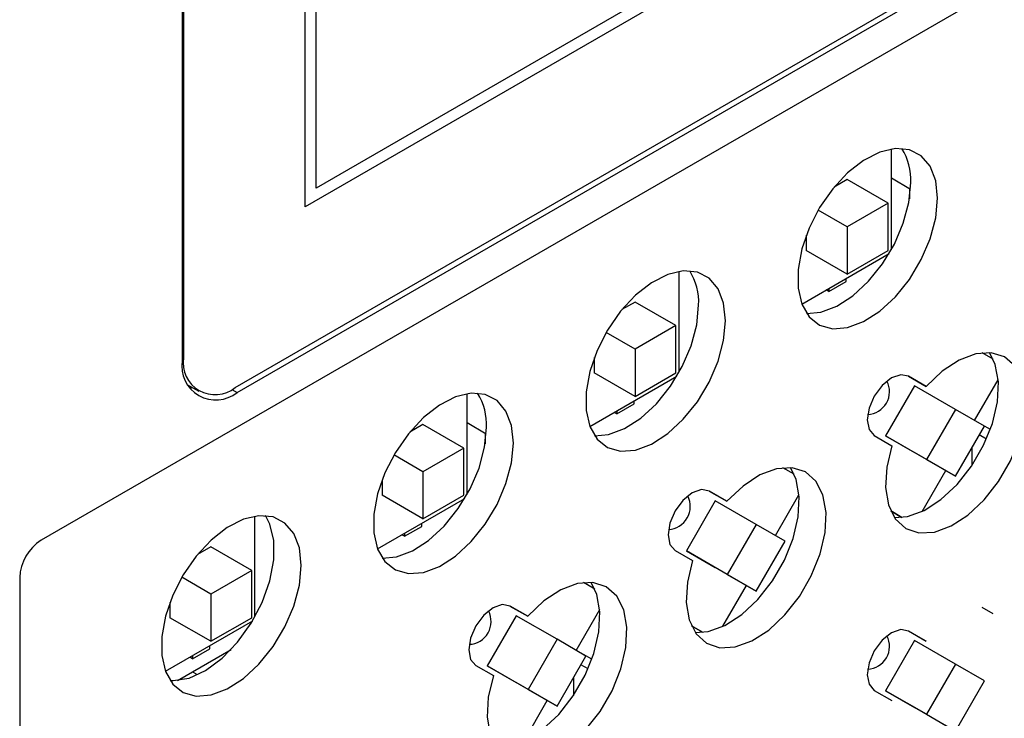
# Model space of a CAD drawing. Header units: millimetres. Extents: x 7187 to 8806, y -3756 to -2918.
# Tile 76 of 250: x 7670 to 7735, y -3696 to -3650. Entities that reach past the tile are written whole.
import ezdxf

# ---------------------------------------------------------------- set-up
doc = ezdxf.new("R2010")
doc.units = ezdxf.units.MM
doc.header["$LTSCALE"] = 3

msp = doc.modelspace()

# ---------------------------------------------------------------- linework, layer by layer
at = {"linetype": 'Continuous', "lineweight": 30}
for p, q in [((7929.296, -3535.002), (7671.343, -3683.915)), ((7680.607, -3560.659), (7680.607, -3672.116)), ((7680.691, -3560.463), (7680.691, -3671.921)), ((7688.682, -3662), (7688.682, -3561.158)), ((7689.389, -3660.776), (7689.389, -3561.566)), ((7803.94, -3594.647), (7689.389, -3660.776)), ((7804.647, -3595.055), (7688.682, -3662)), ((7684.085, -3673.881), (7809.243, -3601.628)), ((7684.213, -3674.199), (7809.371, -3601.947)), ((7727.169, -3664.825), (7727.169, -3658.206)), ((7724.27, -3660.22), (7723.404, -3660.72)), ((7726.957, -3661.771), (7724.27, -3660.22)), ((7727.17, -3660.094), (7728.429, -3660.839)), ((7728.357, -3660.796), (7728.357, -3661.49)), ((7724.27, -3663.322), (7722.364, -3662.222)), ((7726.957, -3661.771), (7724.27, -3663.322)), ((7726.957, -3664.874), (7726.957, -3661.771)), ((7724.27, -3663.322), (7724.27, -3666.425)), ((7721.583, -3663.874), (7721.583, -3664.874)), ((7721.289, -3668.392), (7727.021, -3665.083)), ((7724.27, -3666.425), (7721.583, -3664.874)), ((7724.27, -3666.425), (7726.957, -3664.874)), ((7713.239, -3672.867), (7713.239, -3666.248)), ((7724.2, -3666.916), (7724.2, -3666.712)), ((7723.068, -3667.569), (7724.2, -3666.916)), ((7723.068, -3667.365), (7723.068, -3667.569)), ((7723.068, -3667.569), (7722.891, -3667.467)), ((7710.34, -3668.262), (7709.474, -3668.762)), ((7713.027, -3669.813), (7710.34, -3668.262)), ((7713.027, -3669.813), (7710.34, -3671.364)), ((7713.027, -3672.916), (7713.027, -3669.813)), ((7710.34, -3671.364), (7708.434, -3670.263)), ((7680.691, -3671.921), (7680.607, -3671.872)), ((7707.653, -3671.916), (7707.653, -3672.916)), ((7710.34, -3671.364), (7710.34, -3674.467)), ((7733.859, -3672.016), (7733.126, -3671.593)), ((7707.359, -3676.433), (7713.091, -3673.125)), ((7710.34, -3674.467), (7707.653, -3672.916)), ((7710.34, -3674.467), (7713.027, -3672.916)), ((7728.287, -3673.128), (7729.453, -3673.801)), ((7729.453, -3673.801), (7728.302, -3673.137)), ((7680.951, -3673.694), (7681.686, -3674.118)), ((7681.056, -3673.87), (7681.26, -3673.873)), ((7728.69, -3673.765), (7726.79, -3677.056)), ((7731.377, -3675.316), (7728.69, -3673.765)), ((7732.64, -3676.046), (7734.186, -3673.367)), ((7683.866, -3673.999), (7684.213, -3674.199)), ((7699.309, -3680.909), (7699.309, -3674.289)), ((7709.138, -3675.611), (7710.27, -3674.958)), ((7710.27, -3674.958), (7710.27, -3674.753)), ((7709.138, -3675.611), (7708.961, -3675.508)), ((7709.138, -3675.406), (7709.138, -3675.611)), ((7731.377, -3675.316), (7729.477, -3678.607)), ((7733.277, -3676.414), (7731.377, -3675.316)), ((7696.41, -3676.303), (7695.544, -3676.803)), ((7699.097, -3677.854), (7696.41, -3676.303)), ((7699.309, -3676.177), (7700.569, -3676.922)), ((7731.377, -3679.705), (7733.277, -3676.414)), ((7733.124, -3676.323), (7733.122, -3676.324)), ((7733.671, -3676.628), (7733.124, -3676.323)), ((7700.497, -3676.879), (7700.497, -3677.573)), ((7726.052, -3677.034), (7727.203, -3677.698)), ((7726.79, -3677.056), (7728.69, -3678.153)), ((7729.477, -3678.607), (7726.79, -3677.056)), ((7733.418, -3677.261), (7732.945, -3676.988)), ((7696.41, -3679.406), (7694.504, -3678.305)), ((7699.097, -3677.854), (7696.41, -3679.406)), ((7699.097, -3680.957), (7699.097, -3677.854)), ((7731.377, -3679.705), (7728.69, -3678.153)), ((7732.458, -3677.831), (7732.458, -3679.01)), ((7729.477, -3678.607), (7731.377, -3679.705)), ((7696.41, -3679.406), (7696.41, -3682.508)), ((7720.778, -3679.568), (7720.045, -3679.144)), ((7729.193, -3682.016), (7730.74, -3679.337)), ((7693.723, -3679.957), (7693.723, -3680.957)), ((7696.41, -3682.508), (7693.723, -3680.957)), ((7696.41, -3682.508), (7699.097, -3680.957)), ((7715.206, -3680.68), (7716.371, -3681.353)), ((7716.371, -3681.353), (7715.22, -3680.688)), ((7719.559, -3683.598), (7721.105, -3680.919)), ((7693.429, -3684.475), (7699.161, -3681.166)), ((7715.608, -3681.317), (7713.708, -3684.608)), ((7718.295, -3682.868), (7715.608, -3681.317)), ((7727.127, -3681.985), (7727.859, -3682.408)), ((7727.859, -3682.408), (7727.127, -3681.986)), ((7685.379, -3688.95), (7685.379, -3682.331)), ((7696.34, -3682.999), (7696.34, -3682.795)), ((7718.295, -3682.868), (7716.395, -3686.159)), ((7720.195, -3683.965), (7718.295, -3682.868)), ((7695.208, -3683.652), (7695.031, -3683.55)), ((7695.208, -3683.652), (7696.34, -3682.999)), ((7695.208, -3683.448), (7695.208, -3683.652)), ((7718.295, -3687.256), (7720.195, -3683.965)), ((7682.48, -3684.345), (7681.614, -3684.845)), ((7685.167, -3685.896), (7682.48, -3684.345)), ((7712.97, -3684.585), (7714.121, -3685.25)), ((7713.708, -3684.608), (7715.608, -3685.705)), ((7716.395, -3686.159), (7713.708, -3684.608)), ((7685.167, -3685.896), (7682.48, -3687.447)), ((7685.167, -3688.999), (7685.167, -3685.896)), ((7718.295, -3687.256), (7715.608, -3685.705)), ((7716.395, -3686.159), (7718.295, -3687.256)), ((7669.929, -3686.364), (7669.929, -3740.256)), ((7682.48, -3687.447), (7680.574, -3686.347)), ((7707.696, -3687.119), (7706.963, -3686.696)), ((7682.48, -3687.447), (7682.48, -3690.55)), ((7716.112, -3689.567), (7717.658, -3686.889)), ((7679.793, -3687.999), (7679.793, -3688.999)), ((7702.124, -3688.232), (7703.29, -3688.905)), ((7703.29, -3688.905), (7702.139, -3688.24)), ((7706.477, -3691.149), (7708.023, -3688.471)), ((7733.859, -3688.755), (7733.126, -3688.332)), ((7679.499, -3692.517), (7685.231, -3689.208)), ((7682.48, -3690.55), (7679.793, -3688.999)), ((7682.48, -3690.55), (7685.167, -3688.999)), ((7702.527, -3688.869), (7700.627, -3692.16)), ((7705.214, -3690.42), (7702.527, -3688.869)), ((7714.046, -3689.537), (7714.777, -3689.96)), ((7714.777, -3689.96), (7714.046, -3689.538)), ((7728.287, -3689.867), (7729.453, -3690.54)), ((7729.453, -3690.54), (7728.302, -3689.876)), ((7705.214, -3690.42), (7703.314, -3693.711)), ((7707.114, -3691.517), (7705.214, -3690.42)), ((7728.69, -3690.504), (7726.79, -3693.795)), ((7731.377, -3692.056), (7728.69, -3690.504)), ((7680.29, -3693.122), (7683.823, -3691.083)), ((7681.278, -3691.694), (7682.41, -3691.041)), ((7682.41, -3691.041), (7682.41, -3690.836)), ((7681.278, -3691.694), (7681.101, -3691.592)), ((7681.278, -3691.49), (7681.278, -3691.694)), ((7705.214, -3694.808), (7707.114, -3691.517)), ((7706.961, -3691.426), (7706.959, -3691.428)), ((7707.508, -3691.732), (7706.961, -3691.426)), ((7681.271, -3692.556), (7681.508, -3692.689)), ((7699.889, -3692.137), (7701.04, -3692.802)), ((7700.627, -3692.16), (7702.527, -3693.257)), ((7703.314, -3693.711), (7700.627, -3692.16)), ((7707.255, -3692.364), (7706.782, -3692.091)), ((7731.377, -3692.056), (7729.477, -3695.346)), ((7733.277, -3693.153), (7731.377, -3692.056)), ((7705.214, -3694.808), (7702.527, -3693.257)), ((7706.295, -3692.935), (7706.295, -3694.113)), ((7731.377, -3696.444), (7733.277, -3693.153)), ((7703.314, -3693.711), (7705.214, -3694.808)), ((7726.052, -3693.773), (7727.203, -3694.437)), ((7726.79, -3693.795), (7728.69, -3694.892)), ((7729.477, -3695.346), (7726.79, -3693.795)), ((7703.03, -3697.119), (7704.577, -3694.44)), ((7731.377, -3696.444), (7728.69, -3694.892)), ((7729.477, -3695.346), (7731.377, -3696.444))]:
    msp.add_line(p, q, dxfattribs=at)
at = {"linetype": 'Continuous', "lineweight": 30, "flags": 128}
for points in [[(7730.21, -3661.445), (7730.086, -3660.292), (7729.721, -3659.345), (7729.135, -3658.654), (7728.359, -3658.257), (7727.434, -3658.174), (7726.412, -3658.411), (7725.347, -3658.954), (7724.296, -3659.775), (7723.316, -3660.828), (7722.46, -3662.059), (7721.774, -3663.399), (7721.295, -3664.776), (7721.049, -3666.117), (7721.049, -3667.35), (7721.295, -3668.407), (7721.774, -3669.232), (7722.46, -3669.78), (7723.316, -3670.021), (7724.296, -3669.944), (7725.347, -3669.551), (7726.412, -3668.864), (7727.434, -3667.921), (7728.359, -3666.771), (7729.135, -3665.477), (7729.721, -3664.109), (7730.086, -3662.74), (7730.21, -3661.445)], [(7721.603, -3669.005), (7722.528, -3668.923), (7723.579, -3668.531), (7724.644, -3667.844), (7725.667, -3666.9), (7726.591, -3665.751), (7727.367, -3664.457), (7727.953, -3663.089), (7728.318, -3661.72), (7728.442, -3660.424)], [(7716.28, -3669.487), (7716.156, -3668.334), (7715.791, -3667.387), (7715.205, -3666.696), (7714.429, -3666.298), (7713.504, -3666.215), (7712.482, -3666.452), (7711.417, -3666.996), (7710.366, -3667.816), (7709.386, -3668.87), (7708.53, -3670.1), (7707.844, -3671.44), (7707.365, -3672.818), (7707.119, -3674.159), (7707.119, -3675.391), (7707.365, -3676.448), (7707.844, -3677.273), (7708.53, -3677.821), (7709.386, -3678.063), (7710.366, -3677.985), (7711.417, -3677.593), (7712.482, -3676.906), (7713.504, -3675.962), (7714.429, -3674.813), (7715.205, -3673.519), (7715.791, -3672.151), (7716.156, -3670.782), (7716.28, -3669.487)], [(7707.673, -3677.047), (7708.598, -3676.965), (7709.649, -3676.572), (7710.714, -3675.885), (7711.737, -3674.942), (7712.661, -3673.792), (7713.437, -3672.498), (7714.023, -3671.13), (7714.388, -3669.762), (7714.512, -3668.466)], [(7727.203, -3677.698), (7726.863, -3679.117), (7726.787, -3680.441), (7726.98, -3681.594), (7727.43, -3682.508), (7728.11, -3683.13), (7728.982, -3683.423), (7729.994, -3683.37), (7731.087, -3682.975), (7732.196, -3682.26), (7733.258, -3681.267), (7734.21, -3680.054), (7734.996, -3678.693), (7735.57, -3677.262), (7735.899, -3675.846), (7735.964, -3674.527), (7735.76, -3673.383), (7735.3, -3672.48), (7734.61, -3671.872), (7733.731, -3671.593), (7732.715, -3671.66), (7731.62, -3672.07), (7730.511, -3672.798), (7729.453, -3673.801)], [(7727.366, -3682.417), (7728.226, -3682.35), (7729.319, -3681.954), (7730.429, -3681.239), (7731.49, -3680.246), (7732.442, -3679.034), (7733.228, -3677.672), (7733.802, -3676.242), (7734.132, -3674.826), (7734.196, -3673.507), (7733.992, -3672.363), (7733.62, -3671.583)], [(7728.302, -3673.137), (7727.786, -3673.036), (7727.177, -3673.248), (7726.568, -3673.739), (7726.052, -3674.435), (7725.707, -3675.231), (7725.586, -3676.004), (7725.707, -3676.637), (7726.052, -3677.034)], [(7702.35, -3677.528), (7702.226, -3676.376), (7701.861, -3675.428), (7701.275, -3674.737), (7700.499, -3674.34), (7699.574, -3674.257), (7698.552, -3674.494), (7697.487, -3675.037), (7696.436, -3675.858), (7695.456, -3676.912), (7694.6, -3678.142), (7693.914, -3679.482), (7693.435, -3680.86), (7693.189, -3682.201), (7693.189, -3683.433), (7693.435, -3684.49), (7693.914, -3685.315), (7694.6, -3685.863), (7695.456, -3686.105), (7696.436, -3686.027), (7697.487, -3685.634), (7698.552, -3684.948), (7699.574, -3684.004), (7700.499, -3682.854), (7701.275, -3681.561), (7701.861, -3680.192), (7702.226, -3678.824), (7702.35, -3677.528)], [(7693.743, -3685.088), (7694.668, -3685.006), (7695.719, -3684.614), (7696.784, -3683.927), (7697.807, -3682.983), (7698.731, -3681.834), (7699.507, -3680.54), (7700.093, -3679.172), (7700.458, -3677.803), (7700.582, -3676.508)], [(7714.121, -3685.25), (7713.781, -3686.668), (7713.706, -3687.993), (7713.898, -3689.146), (7714.348, -3690.06), (7715.029, -3690.682), (7715.901, -3690.975), (7716.912, -3690.922), (7718.005, -3690.527), (7719.115, -3689.812), (7720.177, -3688.819), (7721.128, -3687.606), (7721.914, -3686.245), (7722.489, -3684.814), (7722.818, -3683.398), (7722.882, -3682.079), (7722.679, -3680.935), (7722.218, -3680.032), (7721.529, -3679.424), (7720.65, -3679.145), (7719.633, -3679.212), (7718.539, -3679.622), (7717.43, -3680.349), (7716.371, -3681.353)], [(7714.284, -3689.969), (7715.145, -3689.902), (7716.237, -3689.506), (7717.347, -3688.791), (7718.409, -3687.798), (7719.361, -3686.585), (7720.147, -3685.224), (7720.721, -3683.793), (7721.05, -3682.377), (7721.115, -3681.059), (7720.911, -3679.914), (7720.539, -3679.135)], [(7715.22, -3680.688), (7714.704, -3680.588), (7714.095, -3680.8), (7713.486, -3681.291), (7712.97, -3681.987), (7712.625, -3682.782), (7712.504, -3683.555), (7712.625, -3684.188), (7712.97, -3684.585)], [(7688.42, -3685.57), (7688.296, -3684.417), (7687.931, -3683.47), (7687.345, -3682.779), (7686.569, -3682.381), (7685.644, -3682.299), (7684.622, -3682.535), (7683.557, -3683.079), (7682.506, -3683.9), (7681.526, -3684.953), (7680.67, -3686.183), (7679.984, -3687.523), (7679.505, -3688.901), (7679.259, -3690.242), (7679.259, -3691.475), (7679.505, -3692.532), (7679.984, -3693.356), (7680.67, -3693.904), (7681.526, -3694.146), (7682.506, -3694.069), (7683.557, -3693.676), (7684.622, -3692.989), (7685.644, -3692.046), (7686.569, -3690.896), (7687.345, -3689.602), (7687.931, -3688.234), (7688.296, -3686.865), (7688.42, -3685.57)], [(7679.813, -3693.13), (7680.018, -3693.136), (7681.05, -3692.962), (7682.14, -3692.461), (7683.225, -3691.661), (7684.243, -3690.608), (7685.138, -3689.362), (7685.857, -3687.993), (7686.36, -3686.579), (7686.62, -3685.201), (7686.62, -3683.936), (7686.36, -3682.857), (7686.067, -3682.296)], [(7701.04, -3692.802), (7700.7, -3694.22), (7700.624, -3695.545), (7700.817, -3696.698), (7701.267, -3697.612), (7701.947, -3698.234), (7702.819, -3698.527), (7703.831, -3698.474), (7704.924, -3698.078), (7706.033, -3697.363), (7707.095, -3696.37), (7708.047, -3695.158), (7708.833, -3693.796), (7709.407, -3692.366), (7709.736, -3690.95), (7709.801, -3689.631), (7709.597, -3688.487), (7709.137, -3687.584), (7708.447, -3686.975), (7707.568, -3686.697), (7706.552, -3686.764), (7705.457, -3687.173), (7704.348, -3687.901), (7703.29, -3688.905)], [(7701.203, -3697.521), (7702.063, -3697.453), (7703.156, -3697.058), (7704.266, -3696.343), (7705.327, -3695.35), (7706.279, -3694.137), (7707.065, -3692.776), (7707.64, -3691.345), (7707.969, -3689.929), (7708.033, -3688.61), (7707.829, -3687.466), (7707.457, -3686.687)], [(7702.139, -3688.24), (7701.623, -3688.14), (7701.014, -3688.351), (7700.405, -3688.843), (7699.889, -3689.539), (7699.544, -3690.334), (7699.423, -3691.107), (7699.544, -3691.74), (7699.889, -3692.137)], [(7728.302, -3689.876), (7727.786, -3689.775), (7727.177, -3689.987), (7726.568, -3690.478), (7726.052, -3691.174), (7725.707, -3691.97), (7725.586, -3692.743), (7725.707, -3693.376), (7726.052, -3693.773)]]:
    msp.add_lwpolyline(points, dxfattribs=at)
at = {"linetype": 'Continuous', "lineweight": 30}
for centre, radius, start, end in [((7724.614, -3660.216), 3.834, 356.87842, 32.22773), ((7710.684, -3668.257), 3.834, 356.87842, 32.22773), ((7682.761, -3672.256), 2.096, 170.78602, 309.20323), ((7682.805, -3672.473), 2.227, 170.78591, 309.2033), ((7725.55, -3674.146), 1.5, 272.4169, 27.58848), ((7696.754, -3676.299), 3.834, 356.87838, 32.22777), ((7712.469, -3681.698), 1.5, 272.4169, 27.58848), ((7673, -3686.504), 3.074, 122.60545, 177.39461), ((7699.387, -3689.25), 1.5, 272.4169, 27.58848), ((7725.55, -3690.885), 1.5, 272.4169, 27.58848)]:
    msp.add_arc(centre, radius, start, end, dxfattribs=at)

doc.saveas('drawing.dxf')
